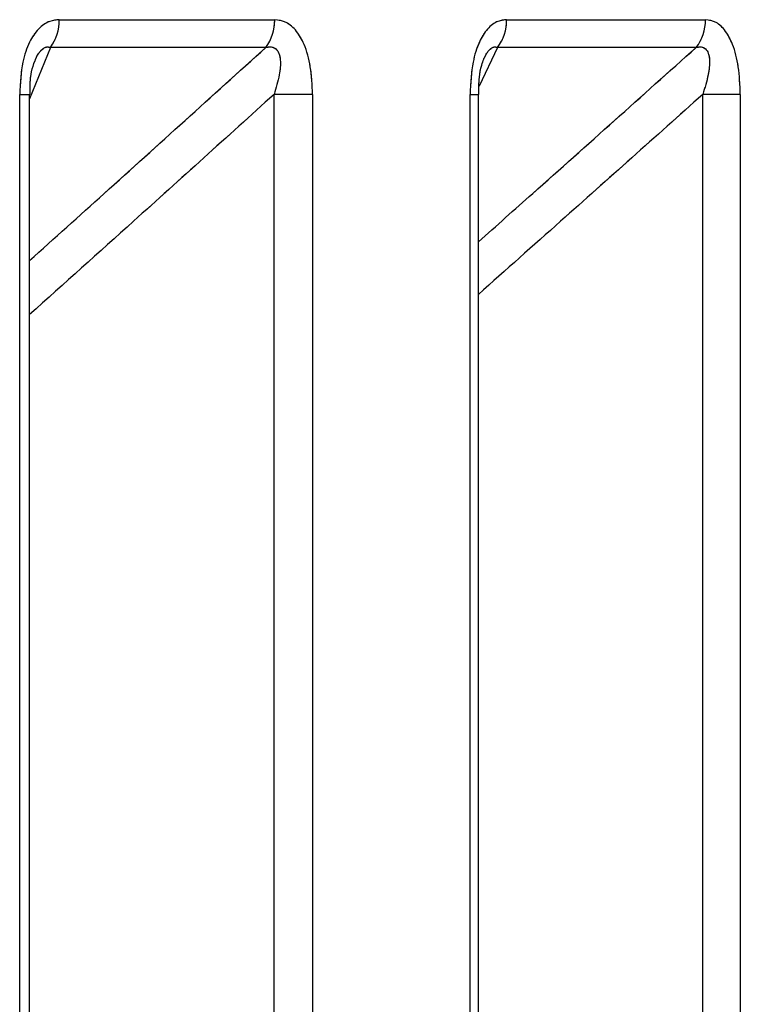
# Model space of a CAD drawing. Header units: inches. Extents: x 0.1 to 16.9, y 0.1 to 10.9.
# Tile 133 of 235: x 6.55137 to 6.551972, y 2.447098 to 2.447921. Entities that reach past the tile are written whole.
import ezdxf

# ---------------------------------------------------------------- set-up
doc = ezdxf.new("R2010")
doc.units = ezdxf.units.IN
doc.header["$MEASUREMENT"] = 0
doc.linetypes.add('PHANTOM', pattern=[0.49999999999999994, 0.25, -0.05, 0.05, -0.05, 0.05, -0.05])

msp = doc.modelspace()

# ---------------------------------------------------------------- linework, layer by layer
at = {"color": 7, "linetype": 'Continuous', "lineweight": 25}
for p, q in [((6.551403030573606, 2.447921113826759), (6.551583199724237, 2.447921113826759)), ((6.551777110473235, 2.447921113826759), (6.551943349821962, 2.447921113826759)), ((6.551395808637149, 2.447897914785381), (6.551378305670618, 2.447854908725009)), ((6.551575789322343, 2.447897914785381), (6.551395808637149, 2.447897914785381)), ((6.551769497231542, 2.447897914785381), (6.551754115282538, 2.447865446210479)), ((6.551935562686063, 2.447897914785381), (6.551769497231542, 2.447897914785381)), ((6.551370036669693, 2.443469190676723), (6.551370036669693, 2.447858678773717)), ((6.551370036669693, 2.447858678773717), (6.551378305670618, 2.447858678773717)), ((6.551378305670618, 2.443469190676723), (6.551378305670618, 2.447858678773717)), ((6.551614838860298, 2.447858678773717), (6.551582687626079, 2.447858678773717)), ((6.551582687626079, 2.443469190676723), (6.551582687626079, 2.447858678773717)), ((6.551614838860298, 2.447858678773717), (6.551614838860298, 2.443469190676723)), ((6.551746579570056, 2.443469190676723), (6.551746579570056, 2.447858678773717)), ((6.551746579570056, 2.447858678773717), (6.551753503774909, 2.447858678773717)), ((6.551753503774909, 2.443469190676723), (6.551753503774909, 2.447858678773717)), ((6.551972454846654, 2.447858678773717), (6.551941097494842, 2.447858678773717)), ((6.551941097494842, 2.443469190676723), (6.551941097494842, 2.447858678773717)), ((6.551972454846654, 2.447858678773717), (6.551972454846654, 2.443469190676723))]:
    msp.add_line(p, q, dxfattribs=at)
at = {"color": 7, "linetype": 'PHANTOM', "lineweight": 18}
for p, q in [((6.551403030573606, 2.447921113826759), (6.551583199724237, 2.447921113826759)), ((6.551403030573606, 2.447921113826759), (6.551583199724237, 2.447921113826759)), ((6.551403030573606, 2.447921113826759), (6.551583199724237, 2.447921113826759)), ((6.551777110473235, 2.447921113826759), (6.551943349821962, 2.447921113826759)), ((6.551777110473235, 2.447921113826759), (6.551943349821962, 2.447921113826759)), ((6.551777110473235, 2.447921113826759), (6.551943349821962, 2.447921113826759)), ((6.551395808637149, 2.447897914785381), (6.551378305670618, 2.447854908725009)), ((6.551395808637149, 2.447897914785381), (6.551378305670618, 2.447854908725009)), ((6.551395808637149, 2.447897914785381), (6.551378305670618, 2.447854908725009)), ((6.551575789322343, 2.447897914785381), (6.551395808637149, 2.447897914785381)), ((6.551575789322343, 2.447897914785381), (6.551395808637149, 2.447897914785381)), ((6.551575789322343, 2.447897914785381), (6.551395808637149, 2.447897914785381)), ((6.551769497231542, 2.447897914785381), (6.551754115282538, 2.447865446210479)), ((6.551769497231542, 2.447897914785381), (6.551754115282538, 2.447865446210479)), ((6.551769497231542, 2.447897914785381), (6.551754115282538, 2.447865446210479)), ((6.551935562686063, 2.447897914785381), (6.551769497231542, 2.447897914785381)), ((6.551935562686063, 2.447897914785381), (6.551769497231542, 2.447897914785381)), ((6.551935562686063, 2.447897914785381), (6.551769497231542, 2.447897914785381)), ((6.551370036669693, 2.443469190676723), (6.551370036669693, 2.447858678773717)), ((6.551370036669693, 2.447858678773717), (6.551378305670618, 2.447858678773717)), ((6.551370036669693, 2.443469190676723), (6.551370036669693, 2.447858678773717)), ((6.551370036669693, 2.447858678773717), (6.551378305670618, 2.447858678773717)), ((6.551370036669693, 2.443469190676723), (6.551370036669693, 2.447858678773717)), ((6.551370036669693, 2.447858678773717), (6.551378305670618, 2.447858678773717)), ((6.551378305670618, 2.443469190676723), (6.551378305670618, 2.447858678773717)), ((6.551378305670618, 2.443469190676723), (6.551378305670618, 2.447858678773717)), ((6.551378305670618, 2.443469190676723), (6.551378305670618, 2.447858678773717)), ((6.551614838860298, 2.447858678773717), (6.551582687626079, 2.447858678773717)), ((6.551582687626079, 2.443469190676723), (6.551582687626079, 2.447858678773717)), ((6.551614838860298, 2.447858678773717), (6.551582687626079, 2.447858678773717)), ((6.551582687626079, 2.443469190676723), (6.551582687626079, 2.447858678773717)), ((6.551614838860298, 2.447858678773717), (6.551582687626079, 2.447858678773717)), ((6.551582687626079, 2.443469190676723), (6.551582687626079, 2.447858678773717)), ((6.551614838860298, 2.447858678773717), (6.551614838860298, 2.443469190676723)), ((6.551614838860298, 2.447858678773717), (6.551614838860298, 2.443469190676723)), ((6.551614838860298, 2.447858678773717), (6.551614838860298, 2.443469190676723)), ((6.551746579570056, 2.443469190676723), (6.551746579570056, 2.447858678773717)), ((6.551746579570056, 2.447858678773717), (6.551753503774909, 2.447858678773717)), ((6.551746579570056, 2.443469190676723), (6.551746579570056, 2.447858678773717)), ((6.551746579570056, 2.447858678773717), (6.551753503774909, 2.447858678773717)), ((6.551746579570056, 2.443469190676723), (6.551746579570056, 2.447858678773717)), ((6.551746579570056, 2.447858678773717), (6.551753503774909, 2.447858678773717)), ((6.551753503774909, 2.443469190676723), (6.551753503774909, 2.447858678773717)), ((6.551753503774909, 2.443469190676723), (6.551753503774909, 2.447858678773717)), ((6.551753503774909, 2.443469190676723), (6.551753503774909, 2.447858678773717)), ((6.551972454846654, 2.447858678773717), (6.551941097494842, 2.447858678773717)), ((6.551941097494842, 2.443469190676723), (6.551941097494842, 2.447858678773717)), ((6.551972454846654, 2.447858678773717), (6.551941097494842, 2.447858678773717)), ((6.551941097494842, 2.443469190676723), (6.551941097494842, 2.447858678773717)), ((6.551972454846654, 2.447858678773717), (6.551941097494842, 2.447858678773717)), ((6.551941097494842, 2.443469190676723), (6.551941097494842, 2.447858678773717)), ((6.551972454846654, 2.447858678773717), (6.551972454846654, 2.443469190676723)), ((6.551972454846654, 2.447858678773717), (6.551972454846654, 2.443469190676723)), ((6.551972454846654, 2.447858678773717), (6.551972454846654, 2.443469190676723))]:
    msp.add_line(p, q, dxfattribs=at)
at = {"color": 7, "linetype": 'Continuous', "lineweight": 25}
for centre, radius, start, end in [((6.551364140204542, 2.447920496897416), 3.889526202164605e-05, 324.5081086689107, 0.9088235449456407), ((6.551544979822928, 2.447920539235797), 3.82242202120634e-05, 323.7089115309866, 0.8613093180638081), ((6.551739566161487, 2.447920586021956), 3.754802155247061e-05, 322.8579553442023, 0.8054214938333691), ((6.551906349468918, 2.447920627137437), 3.700355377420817e-05, 322.1360640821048, 0.753604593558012)]:
    msp.add_arc(centre, radius, start, end, dxfattribs=at)
at = {"color": 7, "linetype": 'PHANTOM', "lineweight": 18}
for centre, radius, start, end in [((6.551364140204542, 2.447920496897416), 3.889526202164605e-05, 324.5081086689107, 0.9088235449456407), ((6.551364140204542, 2.447920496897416), 3.889526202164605e-05, 324.5081086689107, 0.9088235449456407), ((6.551364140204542, 2.447920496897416), 3.889526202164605e-05, 324.5081086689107, 0.9088235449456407), ((6.551544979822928, 2.447920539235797), 3.82242202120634e-05, 323.7089115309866, 0.8613093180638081), ((6.551544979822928, 2.447920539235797), 3.82242202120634e-05, 323.7089115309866, 0.8613093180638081), ((6.551544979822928, 2.447920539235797), 3.82242202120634e-05, 323.7089115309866, 0.8613093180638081), ((6.551739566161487, 2.447920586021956), 3.754802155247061e-05, 322.8579553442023, 0.8054214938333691), ((6.551739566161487, 2.447920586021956), 3.754802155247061e-05, 322.8579553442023, 0.8054214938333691), ((6.551739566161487, 2.447920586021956), 3.754802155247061e-05, 322.8579553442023, 0.8054214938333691), ((6.551906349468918, 2.447920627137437), 3.700355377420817e-05, 322.1360640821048, 0.753604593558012), ((6.551906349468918, 2.447920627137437), 3.700355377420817e-05, 322.1360640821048, 0.753604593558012), ((6.551906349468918, 2.447920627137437), 3.700355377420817e-05, 322.1360640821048, 0.753604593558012)]:
    msp.add_arc(centre, radius, start, end, dxfattribs=at)
at = {"color": 7, "linetype": 'Continuous', "lineweight": 25}
for points, knots in [([(6.551403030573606, 2.447921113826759), (6.551400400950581, 2.447920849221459), (6.551394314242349, 2.447920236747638), (6.551385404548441, 2.447914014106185), (6.55137746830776, 2.447902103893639), (6.551371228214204, 2.447883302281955), (6.551370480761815, 2.44786785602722), (6.551370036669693, 2.447858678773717)], [0, 0, 0, 0, 0.1336272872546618, 0.3093030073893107, 0.4842287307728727, 0.6935591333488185, 1, 1, 1, 1]), ([(6.551614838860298, 2.447858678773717), (6.551614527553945, 2.447866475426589), (6.551613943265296, 2.447881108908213), (6.551608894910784, 2.44789941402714), (6.551601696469, 2.447912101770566), (6.551593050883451, 2.447919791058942), (6.551586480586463, 2.447920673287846), (6.551583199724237, 2.447921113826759)], [0, 0, 0, 0, 0.2611752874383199, 0.4901980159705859, 0.654801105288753, 0.8276257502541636, 0.9999999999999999, 0.9999999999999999, 0.9999999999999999, 0.9999999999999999]), ([(6.551777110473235, 2.447921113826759), (6.55177467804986, 2.447920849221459), (6.551769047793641, 2.447920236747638), (6.551760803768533, 2.447914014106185), (6.551753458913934, 2.447902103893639), (6.551747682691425, 2.447883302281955), (6.551746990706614, 2.44786785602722), (6.551746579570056, 2.447858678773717)], [0, 0, 0, 0, 0.1336272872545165, 0.3093030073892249, 0.4842287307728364, 0.693559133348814, 1, 1, 1, 1]), ([(6.551972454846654, 2.447858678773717), (6.551972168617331, 2.447866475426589), (6.551971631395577, 2.447881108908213), (6.551966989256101, 2.447899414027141), (6.5519603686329, 2.447912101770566), (6.551952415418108, 2.447919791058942), (6.551946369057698, 2.447920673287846), (6.551943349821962, 2.447921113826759)], [0, 0, 0, 0, 0.2611752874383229, 0.4901980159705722, 0.654801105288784, 0.8276257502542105, 1, 1, 1, 1]), ([(6.551378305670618, 2.447719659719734), (6.55139909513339, 2.447738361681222), (6.551465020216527, 2.44779766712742), (6.551530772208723, 2.447857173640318), (6.551575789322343, 2.447897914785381)], [0, 0, 0, 0, 0.3153498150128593, 1, 1, 1, 1]), ([(6.551382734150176, 2.447886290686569), (6.551382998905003, 2.447887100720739), (6.551383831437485, 2.447889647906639), (6.55138567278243, 2.447892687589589), (6.551388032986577, 2.447895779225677), (6.551390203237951, 2.447897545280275), (6.551393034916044, 2.447898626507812), (6.551394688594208, 2.447898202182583), (6.551395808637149, 2.447897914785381)], [0, 0, 0, 0, 0.1002266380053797, 0.3151668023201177, 0.4304005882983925, 0.6195295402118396, 0.7423058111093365, 1, 1, 1, 1]), ([(6.551575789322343, 2.447897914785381), (6.55157719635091, 2.44789817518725), (6.551579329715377, 2.447898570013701), (6.551582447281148, 2.447897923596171), (6.551584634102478, 2.447896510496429), (6.551586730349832, 2.447893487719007), (6.551587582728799, 2.4478903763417), (6.551588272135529, 2.44788403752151), (6.551587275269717, 2.447873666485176), (6.551584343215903, 2.447864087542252), (6.551582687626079, 2.447858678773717)], [0, 0, 0, 0, 0.1013553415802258, 0.1536769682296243, 0.2421980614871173, 0.2966866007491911, 0.4155632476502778, 0.4450262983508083, 0.6866330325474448, 1, 1, 1, 1]), ([(6.551753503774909, 2.447735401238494), (6.551768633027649, 2.447748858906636), (6.551829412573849, 2.447802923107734), (6.551890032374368, 2.447857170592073), (6.551935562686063, 2.447897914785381)], [0, 0, 0, 0, 0.2489201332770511, 1, 1, 1, 1]), ([(6.551758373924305, 2.447889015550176), (6.551759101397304, 2.447890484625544), (6.551760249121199, 2.447892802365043), (6.551762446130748, 2.447895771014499), (6.551764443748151, 2.447897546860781), (6.551767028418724, 2.447898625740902), (6.551768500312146, 2.447898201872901), (6.551769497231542, 2.447897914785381)], [0, 0, 0, 0, 0.2255716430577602, 0.3558812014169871, 0.5697534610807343, 0.7085922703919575, 1, 1, 1, 1]), ([(6.551935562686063, 2.447897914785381), (6.551936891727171, 2.447898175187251), (6.551938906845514, 2.447898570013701), (6.551941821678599, 2.44789792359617), (6.551943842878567, 2.447896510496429), (6.551945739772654, 2.447893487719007), (6.551946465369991, 2.4478903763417), (6.551946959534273, 2.447884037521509), (6.55194577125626, 2.447873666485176), (6.551942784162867, 2.447864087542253), (6.551941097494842, 2.447858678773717)], [0, 0, 0, 0, 0.1013553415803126, 0.1536769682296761, 0.2421980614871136, 0.29668660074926, 0.4155632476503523, 0.445026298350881, 0.6866330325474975, 1, 1, 1, 1]), ([(6.551378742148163, 2.447858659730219), (6.551378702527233, 2.447863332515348), (6.55137863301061, 2.447871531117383), (6.551380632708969, 2.447881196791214), (6.55138212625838, 2.447885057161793), (6.551382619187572, 2.4478863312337)], [0, 0, 0, 0, 0.4703118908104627, 0.8251823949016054, 1, 1, 1, 1]), ([(6.551753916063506, 2.447858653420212), (6.551753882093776, 2.447863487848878), (6.55175382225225, 2.447872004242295), (6.551755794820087, 2.447881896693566), (6.551757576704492, 2.447887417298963), (6.551758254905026, 2.447888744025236), (6.551758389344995, 2.447889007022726)], [0, 0, 0, 0, 0.4253681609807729, 0.7493341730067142, 0.9503104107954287, 0.9999999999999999, 0.9999999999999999, 0.9999999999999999, 0.9999999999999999]), ([(6.551582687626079, 2.447858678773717), (6.551543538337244, 2.447823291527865), (6.551475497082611, 2.447761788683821), (6.551407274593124, 2.447700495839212), (6.551378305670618, 2.44767446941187)], [0, 0, 0, 0, 0.5753757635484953, 1, 1, 1, 1]), ([(6.551941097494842, 2.447858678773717), (6.551901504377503, 2.447823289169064), (6.551839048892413, 2.447767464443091), (6.551776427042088, 2.447711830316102), (6.551753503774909, 2.44769146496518)], [0, 0, 0, 0, 0.6339413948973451, 0.9999999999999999, 0.9999999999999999, 0.9999999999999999, 0.9999999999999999])]:
    msp.add_open_spline(points, degree=3, knots=knots, dxfattribs=at)
at = {"color": 7, "linetype": 'PHANTOM', "lineweight": 18}
for points, knots in [([(6.551403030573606, 2.447921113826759), (6.551400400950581, 2.447920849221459), (6.551394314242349, 2.447920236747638), (6.551385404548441, 2.447914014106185), (6.55137746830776, 2.447902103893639), (6.551371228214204, 2.447883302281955), (6.551370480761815, 2.44786785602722), (6.551370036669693, 2.447858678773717)], [0, 0, 0, 0, 0.1336272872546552, 0.3093030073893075, 0.4842287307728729, 0.6935591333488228, 1, 1, 1, 1]), ([(6.551403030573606, 2.447921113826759), (6.551400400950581, 2.447920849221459), (6.551394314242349, 2.447920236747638), (6.551385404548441, 2.447914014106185), (6.55137746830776, 2.447902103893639), (6.551371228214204, 2.447883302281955), (6.551370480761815, 2.44786785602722), (6.551370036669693, 2.447858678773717)], [0, 0, 0, 0, 0.1336272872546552, 0.3093030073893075, 0.4842287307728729, 0.6935591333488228, 1, 1, 1, 1]), ([(6.551403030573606, 2.447921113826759), (6.551400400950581, 2.447920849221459), (6.551394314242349, 2.447920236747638), (6.551385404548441, 2.447914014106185), (6.55137746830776, 2.447902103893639), (6.551371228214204, 2.447883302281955), (6.551370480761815, 2.44786785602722), (6.551370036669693, 2.447858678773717)], [0, 0, 0, 0, 0.1336272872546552, 0.3093030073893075, 0.4842287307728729, 0.6935591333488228, 1, 1, 1, 1]), ([(6.551614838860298, 2.447858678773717), (6.551614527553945, 2.447866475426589), (6.551613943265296, 2.447881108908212), (6.551608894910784, 2.44789941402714), (6.551601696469, 2.447912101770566), (6.551593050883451, 2.447919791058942), (6.551586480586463, 2.447920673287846), (6.551583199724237, 2.447921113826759)], [0, 0, 0, 0, 0.2611752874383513, 0.4901980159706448, 0.6548011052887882, 0.8276257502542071, 1, 1, 1, 1]), ([(6.551614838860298, 2.447858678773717), (6.551614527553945, 2.447866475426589), (6.551613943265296, 2.447881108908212), (6.551608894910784, 2.44789941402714), (6.551601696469, 2.447912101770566), (6.551593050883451, 2.447919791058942), (6.551586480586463, 2.447920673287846), (6.551583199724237, 2.447921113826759)], [0, 0, 0, 0, 0.2611752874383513, 0.4901980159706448, 0.6548011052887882, 0.8276257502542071, 1, 1, 1, 1]), ([(6.551614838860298, 2.447858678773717), (6.551614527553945, 2.447866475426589), (6.551613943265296, 2.447881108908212), (6.551608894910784, 2.44789941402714), (6.551601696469, 2.447912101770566), (6.551593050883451, 2.447919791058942), (6.551586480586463, 2.447920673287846), (6.551583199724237, 2.447921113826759)], [0, 0, 0, 0, 0.2611752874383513, 0.4901980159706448, 0.6548011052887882, 0.8276257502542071, 1, 1, 1, 1]), ([(6.551777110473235, 2.447921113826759), (6.55177467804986, 2.447920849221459), (6.551769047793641, 2.447920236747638), (6.551760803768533, 2.447914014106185), (6.551753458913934, 2.447902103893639), (6.551747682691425, 2.447883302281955), (6.551746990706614, 2.44786785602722), (6.551746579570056, 2.447858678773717)], [0, 0, 0, 0, 0.1336272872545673, 0.3093030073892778, 0.4842287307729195, 0.6935591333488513, 0.9999999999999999, 0.9999999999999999, 0.9999999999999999, 0.9999999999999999]), ([(6.551777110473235, 2.447921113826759), (6.55177467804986, 2.447920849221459), (6.551769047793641, 2.447920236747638), (6.551760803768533, 2.447914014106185), (6.551753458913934, 2.447902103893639), (6.551747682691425, 2.447883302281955), (6.551746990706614, 2.44786785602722), (6.551746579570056, 2.447858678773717)], [0, 0, 0, 0, 0.1336272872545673, 0.3093030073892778, 0.4842287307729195, 0.6935591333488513, 0.9999999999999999, 0.9999999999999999, 0.9999999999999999, 0.9999999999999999]), ([(6.551777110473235, 2.447921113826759), (6.55177467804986, 2.447920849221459), (6.551769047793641, 2.447920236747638), (6.551760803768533, 2.447914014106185), (6.551753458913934, 2.447902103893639), (6.551747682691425, 2.447883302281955), (6.551746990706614, 2.44786785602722), (6.551746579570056, 2.447858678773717)], [0, 0, 0, 0, 0.1336272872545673, 0.3093030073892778, 0.4842287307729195, 0.6935591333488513, 0.9999999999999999, 0.9999999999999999, 0.9999999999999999, 0.9999999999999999]), ([(6.551972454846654, 2.447858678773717), (6.551972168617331, 2.447866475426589), (6.551971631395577, 2.447881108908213), (6.5519669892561, 2.447899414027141), (6.5519603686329, 2.447912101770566), (6.551952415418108, 2.447919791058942), (6.551946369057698, 2.447920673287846), (6.551943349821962, 2.447921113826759)], [0, 0, 0, 0, 0.2611752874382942, 0.490198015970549, 0.6548011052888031, 0.8276257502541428, 1, 1, 1, 1]), ([(6.551972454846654, 2.447858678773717), (6.551972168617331, 2.447866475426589), (6.551971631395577, 2.447881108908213), (6.5519669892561, 2.447899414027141), (6.5519603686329, 2.447912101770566), (6.551952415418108, 2.447919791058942), (6.551946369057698, 2.447920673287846), (6.551943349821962, 2.447921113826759)], [0, 0, 0, 0, 0.2611752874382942, 0.490198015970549, 0.6548011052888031, 0.8276257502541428, 1, 1, 1, 1]), ([(6.551972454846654, 2.447858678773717), (6.551972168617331, 2.447866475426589), (6.551971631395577, 2.447881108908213), (6.5519669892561, 2.447899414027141), (6.5519603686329, 2.447912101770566), (6.551952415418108, 2.447919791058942), (6.551946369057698, 2.447920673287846), (6.551943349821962, 2.447921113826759)], [0, 0, 0, 0, 0.2611752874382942, 0.490198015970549, 0.6548011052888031, 0.8276257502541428, 1, 1, 1, 1]), ([(6.551378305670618, 2.447719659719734), (6.55139909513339, 2.447738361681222), (6.551465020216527, 2.44779766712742), (6.551530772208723, 2.447857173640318), (6.551575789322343, 2.447897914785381)], [0, 0, 0, 0, 0.315349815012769, 0.9999999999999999, 0.9999999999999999, 0.9999999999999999, 0.9999999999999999]), ([(6.551378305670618, 2.447719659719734), (6.55139909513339, 2.447738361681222), (6.551465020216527, 2.44779766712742), (6.551530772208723, 2.447857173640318), (6.551575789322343, 2.447897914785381)], [0, 0, 0, 0, 0.3153498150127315, 1, 1, 1, 1]), ([(6.551378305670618, 2.447719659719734), (6.55139909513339, 2.447738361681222), (6.551465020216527, 2.44779766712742), (6.551530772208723, 2.447857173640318), (6.551575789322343, 2.447897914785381)], [0, 0, 0, 0, 0.3153498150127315, 1, 1, 1, 1]), ([(6.551382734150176, 2.447886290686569), (6.551382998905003, 2.447887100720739), (6.551383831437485, 2.447889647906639), (6.55138567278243, 2.447892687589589), (6.551388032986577, 2.447895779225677), (6.551390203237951, 2.447897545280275), (6.551393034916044, 2.447898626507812), (6.551394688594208, 2.447898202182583), (6.551395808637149, 2.447897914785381)], [0, 0, 0, 0, 0.1002266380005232, 0.3151668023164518, 0.4304005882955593, 0.619529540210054, 0.7423058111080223, 1, 1, 1, 1]), ([(6.551382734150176, 2.447886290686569), (6.551382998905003, 2.447887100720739), (6.551383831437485, 2.447889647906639), (6.55138567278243, 2.447892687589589), (6.551388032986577, 2.447895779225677), (6.551390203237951, 2.447897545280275), (6.551393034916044, 2.447898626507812), (6.551394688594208, 2.447898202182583), (6.551395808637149, 2.447897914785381)], [0, 0, 0, 0, 0.1002266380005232, 0.3151668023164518, 0.4304005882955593, 0.619529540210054, 0.7423058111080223, 1, 1, 1, 1]), ([(6.551382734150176, 2.447886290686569), (6.551382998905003, 2.447887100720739), (6.551383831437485, 2.447889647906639), (6.55138567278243, 2.447892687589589), (6.551388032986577, 2.447895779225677), (6.551390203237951, 2.447897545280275), (6.551393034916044, 2.447898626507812), (6.551394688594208, 2.447898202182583), (6.551395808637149, 2.447897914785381)], [0, 0, 0, 0, 0.1002266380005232, 0.3151668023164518, 0.4304005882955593, 0.619529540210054, 0.7423058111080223, 1, 1, 1, 1]), ([(6.551575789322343, 2.447897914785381), (6.55157719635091, 2.44789817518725), (6.551579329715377, 2.447898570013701), (6.551582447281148, 2.44789792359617), (6.551584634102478, 2.447896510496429), (6.551586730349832, 2.447893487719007), (6.551587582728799, 2.4478903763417), (6.55158827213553, 2.447884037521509), (6.551587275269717, 2.447873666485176), (6.551584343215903, 2.447864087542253), (6.551582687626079, 2.447858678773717)], [0, 0, 0, 0, 0.1013553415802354, 0.1536769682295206, 0.2421980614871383, 0.2966866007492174, 0.4155632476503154, 0.4450262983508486, 0.6866330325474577, 1, 1, 1, 1]), ([(6.551575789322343, 2.447897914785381), (6.55157719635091, 2.44789817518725), (6.551579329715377, 2.447898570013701), (6.551582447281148, 2.44789792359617), (6.551584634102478, 2.447896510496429), (6.551586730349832, 2.447893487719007), (6.551587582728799, 2.4478903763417), (6.55158827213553, 2.447884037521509), (6.551587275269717, 2.447873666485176), (6.551584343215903, 2.447864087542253), (6.551582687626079, 2.447858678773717)], [0, 0, 0, 0, 0.1013553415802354, 0.1536769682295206, 0.2421980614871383, 0.2966866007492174, 0.4155632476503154, 0.4450262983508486, 0.6866330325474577, 1, 1, 1, 1]), ([(6.551575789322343, 2.447897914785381), (6.55157719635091, 2.44789817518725), (6.551579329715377, 2.447898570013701), (6.551582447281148, 2.44789792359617), (6.551584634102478, 2.447896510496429), (6.551586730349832, 2.447893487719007), (6.551587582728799, 2.4478903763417), (6.55158827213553, 2.447884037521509), (6.551587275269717, 2.447873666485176), (6.551584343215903, 2.447864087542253), (6.551582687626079, 2.447858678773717)], [0, 0, 0, 0, 0.1013553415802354, 0.1536769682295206, 0.2421980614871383, 0.2966866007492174, 0.4155632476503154, 0.4450262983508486, 0.6866330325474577, 1, 1, 1, 1]), ([(6.551753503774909, 2.447735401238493), (6.551768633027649, 2.447748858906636), (6.551829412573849, 2.447802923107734), (6.551890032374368, 2.447857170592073), (6.551935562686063, 2.447897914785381)], [0, 0, 0, 0, 0.2489201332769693, 1, 1, 1, 1]), ([(6.551753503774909, 2.447735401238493), (6.551768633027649, 2.447748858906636), (6.551829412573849, 2.447802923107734), (6.551890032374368, 2.447857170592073), (6.551935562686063, 2.447897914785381)], [0, 0, 0, 0, 0.248920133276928, 1, 1, 1, 1]), ([(6.551753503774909, 2.447735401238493), (6.551768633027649, 2.447748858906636), (6.551829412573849, 2.447802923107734), (6.551890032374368, 2.447857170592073), (6.551935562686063, 2.447897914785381)], [0, 0, 0, 0, 0.2489201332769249, 1, 1, 1, 1]), ([(6.551758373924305, 2.447889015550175), (6.551759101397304, 2.447890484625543), (6.551760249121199, 2.447892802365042), (6.551762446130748, 2.4478957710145), (6.551764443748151, 2.447897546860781), (6.551767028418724, 2.447898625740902), (6.551768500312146, 2.447898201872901), (6.551769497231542, 2.447897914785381)], [0, 0, 0, 0, 0.2255716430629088, 0.3558812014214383, 0.5697534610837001, 0.708592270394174, 1, 1, 1, 1]), ([(6.551758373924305, 2.447889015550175), (6.551759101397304, 2.447890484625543), (6.551760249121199, 2.447892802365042), (6.551762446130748, 2.4478957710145), (6.551764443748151, 2.447897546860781), (6.551767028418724, 2.447898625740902), (6.551768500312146, 2.447898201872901), (6.551769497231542, 2.447897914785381)], [0, 0, 0, 0, 0.2255716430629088, 0.3558812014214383, 0.5697534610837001, 0.708592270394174, 1, 1, 1, 1]), ([(6.551758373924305, 2.447889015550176), (6.551759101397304, 2.447890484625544), (6.551760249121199, 2.447892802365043), (6.551762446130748, 2.447895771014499), (6.551764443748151, 2.447897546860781), (6.551767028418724, 2.447898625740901), (6.551768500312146, 2.447898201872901), (6.551769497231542, 2.447897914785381)], [0, 0, 0, 0, 0.2255716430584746, 0.3558812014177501, 0.5697534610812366, 0.7085922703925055, 1, 1, 1, 1]), ([(6.551935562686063, 2.447897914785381), (6.551936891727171, 2.44789817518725), (6.551938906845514, 2.447898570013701), (6.551941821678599, 2.447897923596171), (6.551943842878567, 2.447896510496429), (6.551945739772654, 2.447893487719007), (6.551946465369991, 2.4478903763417), (6.551946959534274, 2.447884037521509), (6.55194577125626, 2.447873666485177), (6.551942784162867, 2.447864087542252), (6.551941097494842, 2.447858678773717)], [0, 0, 0, 0, 0.1013553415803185, 0.1536769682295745, 0.2421980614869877, 0.2966866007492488, 0.4155632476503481, 0.4450262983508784, 0.6866330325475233, 1, 1, 1, 1]), ([(6.551935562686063, 2.447897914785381), (6.551936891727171, 2.44789817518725), (6.551938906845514, 2.447898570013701), (6.551941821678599, 2.447897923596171), (6.551943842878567, 2.447896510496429), (6.551945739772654, 2.447893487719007), (6.551946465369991, 2.4478903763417), (6.551946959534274, 2.447884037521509), (6.55194577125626, 2.447873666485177), (6.551942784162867, 2.447864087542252), (6.551941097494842, 2.447858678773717)], [0, 0, 0, 0, 0.1013553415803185, 0.1536769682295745, 0.2421980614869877, 0.2966866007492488, 0.4155632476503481, 0.4450262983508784, 0.6866330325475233, 1, 1, 1, 1]), ([(6.551935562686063, 2.447897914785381), (6.551936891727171, 2.44789817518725), (6.551938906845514, 2.447898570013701), (6.551941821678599, 2.447897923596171), (6.551943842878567, 2.447896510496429), (6.551945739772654, 2.447893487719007), (6.551946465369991, 2.4478903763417), (6.551946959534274, 2.447884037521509), (6.55194577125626, 2.447873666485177), (6.551942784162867, 2.447864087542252), (6.551941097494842, 2.447858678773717)], [0, 0, 0, 0, 0.1013553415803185, 0.1536769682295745, 0.2421980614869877, 0.2966866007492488, 0.4155632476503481, 0.4450262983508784, 0.6866330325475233, 1, 1, 1, 1]), ([(6.551378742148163, 2.447858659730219), (6.551378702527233, 2.447863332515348), (6.55137863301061, 2.447871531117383), (6.551380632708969, 2.447881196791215), (6.55138212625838, 2.447885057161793), (6.551382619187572, 2.4478863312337)], [0, 0, 0, 0, 0.4703118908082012, 0.8251823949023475, 0.9999999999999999, 0.9999999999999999, 0.9999999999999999, 0.9999999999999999]), ([(6.551378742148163, 2.447858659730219), (6.551378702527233, 2.447863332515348), (6.55137863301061, 2.447871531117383), (6.551380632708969, 2.447881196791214), (6.55138212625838, 2.447885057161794), (6.551382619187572, 2.4478863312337)], [0, 0, 0, 0, 0.4703118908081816, 0.8251823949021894, 1, 1, 1, 1]), ([(6.551378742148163, 2.447858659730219), (6.551378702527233, 2.447863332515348), (6.55137863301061, 2.447871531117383), (6.551380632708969, 2.447881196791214), (6.55138212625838, 2.447885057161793), (6.551382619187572, 2.4478863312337)], [0, 0, 0, 0, 0.470311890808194, 0.8251823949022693, 1, 1, 1, 1]), ([(6.551753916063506, 2.447858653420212), (6.551753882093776, 2.447863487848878), (6.55175382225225, 2.447872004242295), (6.551755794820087, 2.447881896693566), (6.551757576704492, 2.447887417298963), (6.551758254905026, 2.447888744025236), (6.551758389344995, 2.447889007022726)], [0, 0, 0, 0, 0.4253681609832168, 0.749334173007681, 0.9503104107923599, 1, 1, 1, 1]), ([(6.551753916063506, 2.447858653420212), (6.551753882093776, 2.447863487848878), (6.55175382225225, 2.447872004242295), (6.551755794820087, 2.447881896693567), (6.551757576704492, 2.447887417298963), (6.551758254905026, 2.447888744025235), (6.551758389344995, 2.447889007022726)], [0, 0, 0, 0, 0.4253681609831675, 0.7493341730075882, 0.9503104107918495, 1, 1, 1, 1]), ([(6.551753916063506, 2.447858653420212), (6.551753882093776, 2.447863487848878), (6.55175382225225, 2.447872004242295), (6.551755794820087, 2.447881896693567), (6.551757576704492, 2.447887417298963), (6.551758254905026, 2.447888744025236), (6.551758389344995, 2.447889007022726)], [0, 0, 0, 0, 0.4253681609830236, 0.749334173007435, 0.9503104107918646, 1, 1, 1, 1]), ([(6.551582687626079, 2.447858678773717), (6.551543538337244, 2.447823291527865), (6.551475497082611, 2.447761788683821), (6.551407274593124, 2.447700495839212), (6.551378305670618, 2.44767446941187)], [0, 0, 0, 0, 0.5753757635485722, 1, 1, 1, 1]), ([(6.551582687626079, 2.447858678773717), (6.551543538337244, 2.447823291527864), (6.551475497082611, 2.447761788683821), (6.551407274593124, 2.447700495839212), (6.551378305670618, 2.44767446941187)], [0, 0, 0, 0, 0.5753757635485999, 1, 1, 1, 1]), ([(6.551582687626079, 2.447858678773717), (6.551543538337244, 2.447823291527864), (6.551475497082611, 2.447761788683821), (6.551407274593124, 2.447700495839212), (6.551378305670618, 2.44767446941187)], [0, 0, 0, 0, 0.5753757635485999, 1, 1, 1, 1]), ([(6.551941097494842, 2.447858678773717), (6.551901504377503, 2.447823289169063), (6.551839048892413, 2.44776746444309), (6.551776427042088, 2.447711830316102), (6.551753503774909, 2.44769146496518)], [0, 0, 0, 0, 0.6339413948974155, 0.9999999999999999, 0.9999999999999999, 0.9999999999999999, 0.9999999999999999]), ([(6.551941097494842, 2.447858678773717), (6.551901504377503, 2.447823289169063), (6.551839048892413, 2.44776746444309), (6.551776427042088, 2.447711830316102), (6.551753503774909, 2.44769146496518)], [0, 0, 0, 0, 0.6339413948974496, 1, 1, 1, 1]), ([(6.551941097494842, 2.447858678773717), (6.551901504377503, 2.447823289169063), (6.551839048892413, 2.44776746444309), (6.551776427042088, 2.447711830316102), (6.551753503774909, 2.44769146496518)], [0, 0, 0, 0, 0.6339413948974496, 1, 1, 1, 1])]:
    msp.add_open_spline(points, degree=3, knots=knots, dxfattribs=at)

doc.saveas('drawing.dxf')
